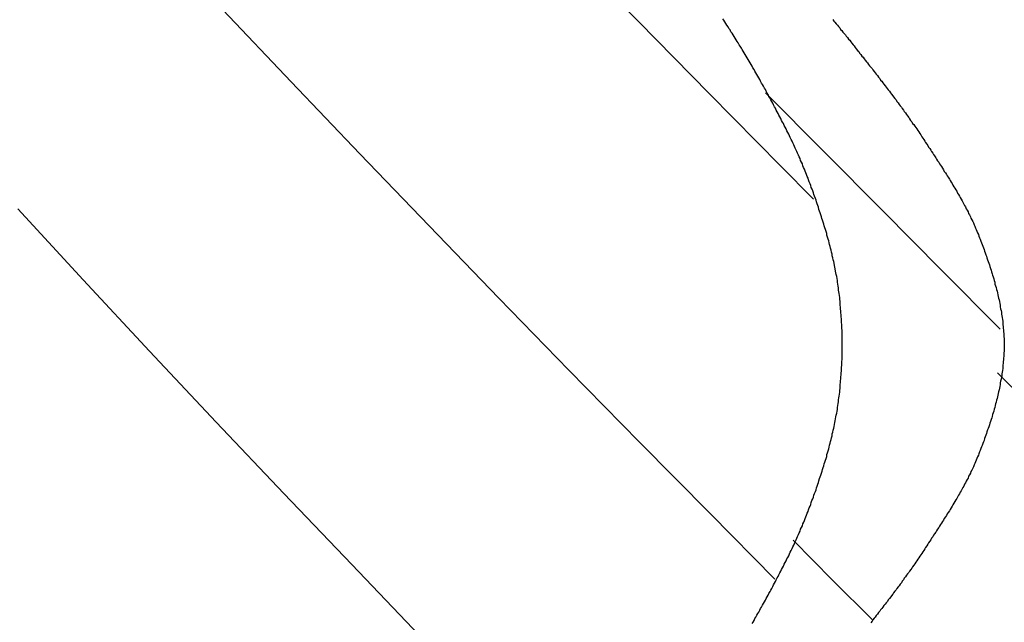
# Model space of a CAD drawing. Extents: x 2 to 87, y -108 to 11.
# Tile 73 of 210: x 24.209 to 24.542, y -78.34 to -78.137. Entities that reach past the tile are written whole.
import ezdxf

# ---------------------------------------------------------------- set-up
doc = ezdxf.new("R2010")
doc.units = 0
doc.header["$MEASUREMENT"] = 0
doc.layers.add('12', color=7, linetype='CONTINUOUS')

msp = doc.modelspace()

# ---------------------------------------------------------------- linework, layer by layer
at = {"layer": '12', "color": 62, "linetype": 'Continuous'}
for p, q in [((24.4181, -78.1375), (24.3944, -78.1132)), ((24.3009, -78.1578), (24.2778, -78.1335)), ((24.442, -78.1618), (24.4181, -78.1375)), ((24.3241, -78.1821), (24.3009, -78.1578)), ((24.466, -78.1861), (24.442, -78.1618)), ((24.4807, -78.1814), (24.4609, -78.1615)), ((24.3474, -78.2064), (24.3241, -78.1821)), ((24.5005, -78.2013), (24.4807, -78.1814)), ((24.4772, -78.1974), (24.466, -78.1861)), ((24.2307, -78.2246), (24.2086, -78.2006)), ((24.5203, -78.2213), (24.5005, -78.2013)), ((24.371, -78.2307), (24.3474, -78.2064)), ((24.5402, -78.2412), (24.5203, -78.2213)), ((24.2531, -78.2486), (24.2307, -78.2246)), ((24.3946, -78.255), (24.371, -78.2307)), ((24.2756, -78.2726), (24.2531, -78.2486)), ((24.4184, -78.2793), (24.3946, -78.255)), ((24.5393, -78.2559), (24.5634, -78.2799)), ((24.2984, -78.2966), (24.2756, -78.2726)), ((24.4424, -78.3035), (24.4184, -78.2793)), ((24.3213, -78.3206), (24.2984, -78.2966)), ((24.4641, -78.3255), (24.4424, -78.3035)), ((24.4836, -78.3258), (24.4703, -78.3124)), ((24.3443, -78.3446), (24.3213, -78.3206)), ((24.4969, -78.3391), (24.4836, -78.3258))]:
    msp.add_line(p, q, dxfattribs=at)
for points in [[(24.4655, -78.169), (24.4652, -78.1685), (24.4649, -78.1679), (24.4646, -78.1673), (24.4643, -78.1667), (24.464, -78.1662), (24.4637, -78.1656), (24.4634, -78.165), (24.4631, -78.1644), (24.4628, -78.1639), (24.4625, -78.1633), (24.4621, -78.1627), (24.4618, -78.1621), (24.4615, -78.1616), (24.4612, -78.161), (24.4609, -78.1604), (24.4606, -78.1599), (24.4603, -78.1593), (24.4599, -78.1587), (24.4596, -78.1582), (24.4593, -78.1576), (24.459, -78.157), (24.4587, -78.1565), (24.4584, -78.1559), (24.458, -78.1553), (24.4577, -78.1548), (24.4574, -78.1542), (24.4571, -78.1536), (24.4567, -78.1531), (24.4564, -78.1525), (24.4561, -78.1519), (24.4558, -78.1514), (24.4554, -78.1508), (24.4551, -78.1503), (24.4548, -78.1497), (24.4544, -78.1491), (24.4541, -78.1486), (24.4538, -78.148), (24.4534, -78.1475), (24.4531, -78.1469), (24.4528, -78.1464), (24.4524, -78.1458), (24.4521, -78.1453), (24.4517, -78.1447), (24.4514, -78.1442), (24.4511, -78.1436), (24.4507, -78.1431), (24.4504, -78.1425), (24.45, -78.142), (24.4497, -78.1414), (24.4493, -78.1409), (24.449, -78.1403), (24.4486, -78.1398), (24.4483, -78.1392), (24.4479, -78.1387), (24.4476, -78.1381), (24.4472, -78.1376), (24.4469, -78.137), (24.4465, -78.1365)], [(24.4837, -78.1368), (24.484, -78.1373), (24.4844, -78.1377), (24.4848, -78.1382), (24.4852, -78.1387), (24.4856, -78.1391), (24.486, -78.1396), (24.4863, -78.1401), (24.4867, -78.1405), (24.4871, -78.141), (24.4875, -78.1415), (24.4879, -78.142), (24.4882, -78.1424), (24.4886, -78.1429), (24.489, -78.1434), (24.4894, -78.1438), (24.4897, -78.1443), (24.4901, -78.1448), (24.4905, -78.1453), (24.4909, -78.1457), (24.4912, -78.1462), (24.4916, -78.1467), (24.492, -78.1472), (24.4924, -78.1476), (24.4927, -78.1481), (24.4931, -78.1486), (24.4935, -78.1491), (24.4939, -78.1495), (24.4942, -78.15), (24.4946, -78.1505), (24.495, -78.151), (24.4954, -78.1514), (24.4957, -78.1519), (24.4961, -78.1524), (24.4965, -78.1529), (24.4969, -78.1533), (24.4972, -78.1538), (24.4976, -78.1543), (24.498, -78.1548), (24.4983, -78.1552), (24.4987, -78.1557), (24.4991, -78.1562), (24.4995, -78.1567), (24.4998, -78.1572), (24.5002, -78.1576), (24.5006, -78.1581), (24.5009, -78.1586), (24.5013, -78.1591), (24.5017, -78.1596), (24.502, -78.16), (24.5024, -78.1605), (24.5028, -78.161), (24.5031, -78.1615), (24.5035, -78.162), (24.5039, -78.1625), (24.5042, -78.1629), (24.5046, -78.1634), (24.505, -78.1639), (24.5053, -78.1644), (24.5057, -78.1649), (24.5061, -78.1654), (24.5064, -78.1659), (24.5068, -78.1663), (24.5071, -78.1668), (24.5075, -78.1673), (24.5078, -78.1678), (24.5082, -78.1683), (24.5085, -78.1688), (24.5089, -78.1693), (24.5093, -78.1698), (24.5096, -78.1703), (24.5099, -78.1708), (24.5103, -78.1713), (24.5106, -78.1718), (24.511, -78.1722), (24.5113, -78.1727), (24.5117, -78.1732), (24.512, -78.1737), (24.5124, -78.1742), (24.5127, -78.1747), (24.513, -78.1752), (24.5134, -78.1757), (24.5137, -78.1763), (24.514, -78.1768), (24.5144, -78.1773), (24.5147, -78.1778), (24.515, -78.1783), (24.5154, -78.1788), (24.5157, -78.1793), (24.516, -78.1798)], [(24.486, -78.2305), (24.4859, -78.2299), (24.4858, -78.2292), (24.4857, -78.2286), (24.4856, -78.228), (24.4856, -78.2273), (24.4855, -78.2267), (24.4854, -78.226), (24.4853, -78.2254), (24.4852, -78.2248), (24.4851, -78.2241), (24.485, -78.2235), (24.4848, -78.2228), (24.4847, -78.2222), (24.4846, -78.2216), (24.4845, -78.2209), (24.4844, -78.2203), (24.4842, -78.2197), (24.4841, -78.219), (24.484, -78.2184), (24.4838, -78.2178), (24.4837, -78.2171), (24.4835, -78.2165), (24.4834, -78.2159), (24.4832, -78.2152), (24.4831, -78.2146), (24.4829, -78.2139), (24.4828, -78.2133), (24.4826, -78.2127), (24.4824, -78.2121), (24.4823, -78.2114), (24.4821, -78.2108), (24.4819, -78.2102), (24.4817, -78.2095), (24.4816, -78.2089), (24.4814, -78.2083), (24.4812, -78.2076), (24.481, -78.207), (24.4808, -78.2064), (24.4806, -78.2058), (24.4804, -78.2051), (24.4802, -78.2045), (24.48, -78.2039), (24.4798, -78.2033), (24.4796, -78.2026), (24.4794, -78.202), (24.4792, -78.2014), (24.479, -78.2008), (24.4788, -78.2001), (24.4786, -78.1995), (24.4784, -78.1989), (24.4782, -78.1983), (24.478, -78.1977), (24.4778, -78.1971), (24.4775, -78.1964), (24.4773, -78.1958), (24.4771, -78.1952), (24.4769, -78.1946), (24.4767, -78.194), (24.4764, -78.1934), (24.4762, -78.1928), (24.476, -78.1922), (24.4757, -78.1915), (24.4755, -78.1909), (24.4753, -78.1903), (24.475, -78.1897), (24.4748, -78.1891), (24.4746, -78.1885), (24.4743, -78.1879), (24.4741, -78.1873), (24.4738, -78.1867), (24.4736, -78.1861), (24.4734, -78.1855), (24.4731, -78.1849), (24.4728, -78.1843), (24.4726, -78.1837), (24.4723, -78.1831), (24.4721, -78.1825), (24.4718, -78.1819), (24.4715, -78.1813), (24.4713, -78.1808), (24.471, -78.1802), (24.4707, -78.1796), (24.4705, -78.179), (24.4702, -78.1784), (24.4699, -78.1778), (24.4696, -78.1772), (24.4693, -78.1766), (24.4691, -78.176), (24.4688, -78.1754), (24.4685, -78.1749), (24.4682, -78.1743), (24.4679, -78.1737), (24.4676, -78.1731), (24.4673, -78.1725), (24.467, -78.1719), (24.4667, -78.1714), (24.4664, -78.1708), (24.4661, -78.1702), (24.4658, -78.1696), (24.4655, -78.169)], [(24.516, -78.1798), (24.5164, -78.1803), (24.5167, -78.1808), (24.517, -78.1813), (24.5174, -78.1818), (24.5177, -78.1823), (24.518, -78.1828), (24.5184, -78.1834), (24.5187, -78.1839), (24.519, -78.1844), (24.5194, -78.1849), (24.5197, -78.1854), (24.52, -78.1859), (24.5203, -78.1864), (24.5207, -78.1869), (24.521, -78.1875), (24.5213, -78.188), (24.5217, -78.1885), (24.522, -78.189), (24.5223, -78.1895), (24.5226, -78.19), (24.523, -78.1906), (24.5233, -78.1911), (24.5236, -78.1916), (24.5239, -78.1921), (24.5242, -78.1926), (24.5245, -78.1932), (24.5249, -78.1937), (24.5252, -78.1942), (24.5255, -78.1947), (24.5258, -78.1953), (24.5261, -78.1958), (24.5264, -78.1963), (24.5267, -78.1968), (24.527, -78.1974), (24.5273, -78.1979), (24.5276, -78.1984), (24.5279, -78.199), (24.5281, -78.1995), (24.5284, -78.2), (24.5287, -78.2006), (24.529, -78.2011), (24.5293, -78.2016), (24.5295, -78.2022), (24.5298, -78.2027), (24.5301, -78.2033), (24.5303, -78.2038), (24.5306, -78.2043), (24.5309, -78.2049), (24.5311, -78.2054), (24.5314, -78.206), (24.5316, -78.2065), (24.5318, -78.2071), (24.5321, -78.2076), (24.5323, -78.2082), (24.5325, -78.2087), (24.5328, -78.2093), (24.533, -78.2098), (24.5332, -78.2104), (24.5334, -78.2109), (24.5336, -78.2115), (24.5339, -78.2121), (24.5341, -78.2126), (24.5343, -78.2132), (24.5345, -78.2138), (24.5347, -78.2143), (24.5349, -78.2149), (24.5351, -78.2155), (24.5353, -78.2161), (24.5355, -78.2166), (24.5357, -78.2172), (24.5359, -78.2178), (24.5361, -78.2184), (24.5363, -78.2189), (24.5365, -78.2195), (24.5367, -78.2201), (24.5369, -78.2207), (24.5371, -78.2213), (24.5372, -78.2219), (24.5374, -78.2225), (24.5376, -78.223), (24.5378, -78.2236), (24.538, -78.2242), (24.5381, -78.2248), (24.5383, -78.2254), (24.5384, -78.226), (24.5386, -78.2266), (24.5388, -78.2272), (24.5389, -78.2278), (24.5391, -78.2284), (24.5392, -78.229), (24.5394, -78.2296), (24.5395, -78.2302), (24.5396, -78.2308), (24.5398, -78.2313), (24.5399, -78.2319), (24.54, -78.2325), (24.5401, -78.2331), (24.5402, -78.2337), (24.5403, -78.2343), (24.5405, -78.2349)], [(24.4782, -78.2947), (24.4784, -78.2941), (24.4786, -78.2935), (24.4788, -78.2929), (24.479, -78.2923), (24.4792, -78.2916), (24.4794, -78.291), (24.4796, -78.2904), (24.4799, -78.2898), (24.4801, -78.2891), (24.4802, -78.2885), (24.4804, -78.2879), (24.4806, -78.2873), (24.4808, -78.2866), (24.481, -78.286), (24.4812, -78.2854), (24.4814, -78.2848), (24.4816, -78.2841), (24.4817, -78.2835), (24.4819, -78.2829), (24.4821, -78.2822), (24.4823, -78.2816), (24.4824, -78.281), (24.4826, -78.2803), (24.4828, -78.2797), (24.4829, -78.2791), (24.4831, -78.2784), (24.4832, -78.2778), (24.4834, -78.2772), (24.4835, -78.2765), (24.4837, -78.2759), (24.4838, -78.2753), (24.484, -78.2746), (24.4841, -78.274), (24.4842, -78.2733), (24.4844, -78.2727), (24.4845, -78.2721), (24.4846, -78.2714), (24.4847, -78.2708), (24.4848, -78.2702), (24.485, -78.2695), (24.4851, -78.2689), (24.4852, -78.2683), (24.4853, -78.2676), (24.4854, -78.267), (24.4855, -78.2663), (24.4856, -78.2657), (24.4856, -78.265), (24.4857, -78.2644), (24.4858, -78.2638), (24.4859, -78.2631), (24.486, -78.2625), (24.486, -78.2618), (24.4861, -78.2612), (24.4862, -78.2605), (24.4862, -78.2599), (24.4863, -78.2592), (24.4863, -78.2586), (24.4864, -78.2579), (24.4864, -78.2573), (24.4865, -78.2566), (24.4865, -78.256), (24.4866, -78.2553), (24.4866, -78.2547), (24.4866, -78.254), (24.4867, -78.2534), (24.4867, -78.2527), (24.4867, -78.2521), (24.4868, -78.2514), (24.4868, -78.2508), (24.4868, -78.2501), (24.4868, -78.2495), (24.4868, -78.2488), (24.4868, -78.2481), (24.4868, -78.2475), (24.4868, -78.2468), (24.4868, -78.2462), (24.4868, -78.2455), (24.4868, -78.2449), (24.4868, -78.2442), (24.4868, -78.2436), (24.4868, -78.2429), (24.4868, -78.2422), (24.4868, -78.2416), (24.4867, -78.2409), (24.4867, -78.2403), (24.4867, -78.2396), (24.4866, -78.239), (24.4866, -78.2383), (24.4866, -78.2377), (24.4865, -78.237), (24.4865, -78.2364), (24.4864, -78.2357), (24.4864, -78.2351), (24.4863, -78.2344), (24.4863, -78.2338), (24.4862, -78.2331), (24.4862, -78.2325), (24.4861, -78.2318), (24.486, -78.2312), (24.486, -78.2305)], [(24.5405, -78.2349), (24.5406, -78.2355), (24.5406, -78.2361), (24.5407, -78.2367), (24.5408, -78.2373), (24.5409, -78.2379), (24.541, -78.2385), (24.5411, -78.2391), (24.5411, -78.2397), (24.5412, -78.2403), (24.5412, -78.2409), (24.5413, -78.2415), (24.5413, -78.2421), (24.5414, -78.2427), (24.5414, -78.2433), (24.5414, -78.2438), (24.5415, -78.2444), (24.5415, -78.245), (24.5415, -78.2456), (24.5415, -78.2462), (24.5415, -78.2468), (24.5415, -78.2474), (24.5415, -78.248), (24.5415, -78.2486), (24.5414, -78.2492), (24.5414, -78.2498), (24.5414, -78.2504), (24.5413, -78.2509), (24.5413, -78.2515), (24.5412, -78.2521), (24.5412, -78.2527), (24.5411, -78.2533), (24.5411, -78.2539), (24.541, -78.2545), (24.5409, -78.2551), (24.5408, -78.2557), (24.5407, -78.2563), (24.5407, -78.2569), (24.5406, -78.2575), (24.5405, -78.2581), (24.5403, -78.2587), (24.5402, -78.2593), (24.5401, -78.2599), (24.54, -78.2605), (24.5399, -78.2611), (24.5398, -78.2617), (24.5396, -78.2623), (24.5395, -78.2629), (24.5394, -78.2635), (24.5392, -78.264), (24.5391, -78.2646), (24.5389, -78.2652), (24.5388, -78.2658), (24.5386, -78.2664), (24.5385, -78.267), (24.5383, -78.2676), (24.5381, -78.2682), (24.538, -78.2688), (24.5378, -78.2694), (24.5376, -78.27), (24.5374, -78.2706), (24.5373, -78.2711), (24.5371, -78.2717), (24.5369, -78.2723), (24.5367, -78.2729), (24.5365, -78.2735), (24.5363, -78.2741), (24.5361, -78.2747), (24.5359, -78.2752), (24.5357, -78.2758), (24.5355, -78.2764), (24.5353, -78.277), (24.5351, -78.2775), (24.5349, -78.2781), (24.5347, -78.2787), (24.5345, -78.2792), (24.5343, -78.2798), (24.5341, -78.2804), (24.5339, -78.2809), (24.5336, -78.2815), (24.5334, -78.2821), (24.5332, -78.2826), (24.533, -78.2832), (24.5328, -78.2837), (24.5325, -78.2843), (24.5323, -78.2848), (24.5321, -78.2854), (24.5318, -78.2859), (24.5316, -78.2865), (24.5314, -78.287), (24.5311, -78.2876), (24.5309, -78.2881), (24.5306, -78.2887), (24.5303, -78.2892), (24.5301, -78.2898), (24.5298, -78.2903), (24.5295, -78.2908), (24.5293, -78.2914), (24.529, -78.2919), (24.5287, -78.2925), (24.5284, -78.293)], [(24.5284, -78.293), (24.5281, -78.2935), (24.5279, -78.2941), (24.5276, -78.2946), (24.5273, -78.2951), (24.527, -78.2957), (24.5267, -78.2962), (24.5264, -78.2967), (24.5261, -78.2972), (24.5258, -78.2978), (24.5255, -78.2983), (24.5252, -78.2988), (24.5249, -78.2993), (24.5245, -78.2999), (24.5242, -78.3004), (24.5239, -78.3009), (24.5236, -78.3014), (24.5233, -78.302), (24.523, -78.3025), (24.5226, -78.303), (24.5223, -78.3035), (24.522, -78.304), (24.5217, -78.3045), (24.5213, -78.3051), (24.521, -78.3056), (24.5207, -78.3061), (24.5203, -78.3066), (24.52, -78.3071), (24.5197, -78.3076), (24.5194, -78.3081), (24.519, -78.3087), (24.5187, -78.3092), (24.5184, -78.3097), (24.518, -78.3102), (24.5177, -78.3107), (24.5174, -78.3112), (24.517, -78.3117), (24.5167, -78.3122), (24.5164, -78.3127), (24.516, -78.3132), (24.5157, -78.3137), (24.5154, -78.3143), (24.515, -78.3148), (24.5147, -78.3153), (24.5144, -78.3158), (24.514, -78.3163), (24.5137, -78.3168), (24.5134, -78.3173), (24.513, -78.3178), (24.5127, -78.3183), (24.5124, -78.3188), (24.512, -78.3193), (24.5117, -78.3198), (24.5113, -78.3203), (24.511, -78.3208), (24.5106, -78.3213), (24.5103, -78.3218), (24.51, -78.3223), (24.5096, -78.3228), (24.5093, -78.3233), (24.5089, -78.3237), (24.5085, -78.3242), (24.5082, -78.3247), (24.5078, -78.3252), (24.5075, -78.3257), (24.5071, -78.3262), (24.5068, -78.3267), (24.5064, -78.3272), (24.5061, -78.3277), (24.5057, -78.3281), (24.5053, -78.3286), (24.505, -78.3291), (24.5046, -78.3296), (24.5042, -78.3301), (24.5039, -78.3306), (24.5035, -78.3311), (24.5032, -78.3315), (24.5028, -78.332), (24.5024, -78.3325), (24.5021, -78.333), (24.5017, -78.3335), (24.5013, -78.3339), (24.5009, -78.3344), (24.5006, -78.3349), (24.5002, -78.3354), (24.4998, -78.3359), (24.4995, -78.3363), (24.4991, -78.3368), (24.4987, -78.3373), (24.4983, -78.3378), (24.498, -78.3383), (24.4976, -78.3387), (24.4972, -78.3392), (24.4969, -78.3397), (24.4965, -78.3402)], [(24.4564, -78.3405), (24.4568, -78.34), (24.4571, -78.3394), (24.4574, -78.3388), (24.4577, -78.3383), (24.458, -78.3377), (24.4584, -78.3371), (24.4587, -78.3366), (24.459, -78.336), (24.4593, -78.3354), (24.4596, -78.3349), (24.4599, -78.3343), (24.4603, -78.3337), (24.4606, -78.3332), (24.4609, -78.3326), (24.4612, -78.332), (24.4615, -78.3315), (24.4618, -78.3309), (24.4621, -78.3303), (24.4625, -78.3297), (24.4628, -78.3292), (24.4631, -78.3286), (24.4634, -78.328), (24.4637, -78.3274), (24.464, -78.3269), (24.4643, -78.3263), (24.4646, -78.3257), (24.4649, -78.3251), (24.4652, -78.3246), (24.4655, -78.324), (24.4658, -78.3234), (24.4661, -78.3228), (24.4664, -78.3222), (24.4667, -78.3217), (24.467, -78.3211), (24.4673, -78.3205), (24.4676, -78.3199), (24.4679, -78.3193), (24.4682, -78.3187), (24.4685, -78.3182), (24.4688, -78.3176), (24.4691, -78.317), (24.4693, -78.3164), (24.4696, -78.3158), (24.4699, -78.3152), (24.4702, -78.3146), (24.4705, -78.314), (24.4707, -78.3135), (24.471, -78.3129), (24.4713, -78.3123), (24.4715, -78.3117), (24.4718, -78.3111), (24.4721, -78.3105), (24.4723, -78.3099), (24.4726, -78.3093), (24.4728, -78.3087), (24.4731, -78.3081), (24.4734, -78.3075), (24.4736, -78.3069), (24.4739, -78.3063), (24.4741, -78.3057), (24.4743, -78.3051), (24.4746, -78.3045), (24.4748, -78.3039), (24.475, -78.3033), (24.4753, -78.3027), (24.4755, -78.3021), (24.4757, -78.3015), (24.476, -78.3009), (24.4762, -78.3003), (24.4764, -78.2996), (24.4766, -78.299), (24.4769, -78.2984), (24.4771, -78.2978), (24.4773, -78.2972), (24.4775, -78.2966), (24.4778, -78.296), (24.478, -78.2954), (24.4782, -78.2947)]]:
    msp.add_lwpolyline(points, dxfattribs=at)

doc.saveas('drawing.dxf')
